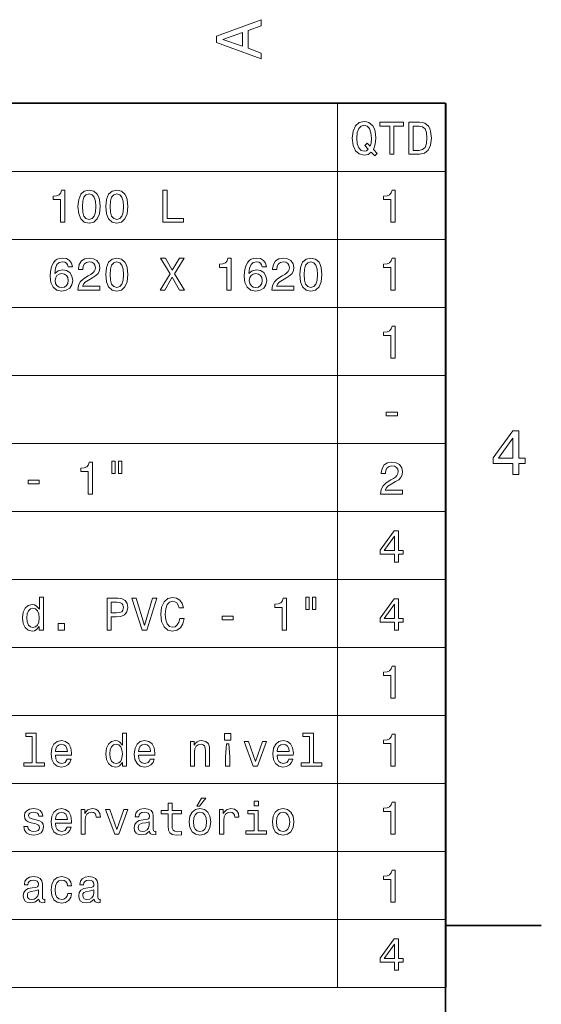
# Model space of a CAD drawing. Extents: x 0 to 420, y 0 to 297.
# Tile 39 of 39: x 377 to 418, y 217 to 294. Entities that reach past the tile are written whole.
import ezdxf

# ---------------------------------------------------------------- set-up
doc = ezdxf.new("R2010")
doc.units = 0

msp = doc.modelspace()

# ---------------------------------------------------------------- linework, layer by layer
at = {"color": 7, "lineweight": 35}
for p, q in [((410, 287), (10, 287)), ((410, 10), (410, 287))]:
    msp.add_line(p, q, dxfattribs=at)
at = {"color": 7, "lineweight": 13}
for p, q in [((338.998383, 286.98587), (410.05603, 286.98587)), ((401.550262, 286.98587), (401.550262, 217.836731)), ((410.05603, 286.98587), (410.05603, 217.836731)), ((338.998383, 281.666718), (410.05603, 281.666718)), ((338.998383, 276.347534), (410.05603, 276.347534)), ((338.998383, 271.028381), (410.05603, 271.028381)), ((338.998383, 265.709229), (410.05603, 265.709229)), ((338.998383, 260.390045), (410.05603, 260.390045)), ((338.998383, 255.070892), (410.05603, 255.070892)), ((338.998383, 249.751724), (410.05603, 249.751724)), ((338.998383, 244.432556), (410.05603, 244.432556)), ((338.998383, 239.113388), (410.05603, 239.113388)), ((338.998383, 233.79422), (410.05603, 233.79422)), ((338.998383, 228.475067), (410.05603, 228.475067)), ((338.998383, 223.155899), (410.05603, 223.155899)), ((338.998383, 217.836731), (410.05603, 217.836731))]:
    msp.add_line(p, q, dxfattribs=at)
at = {"color": 7, "lineweight": 35, "ltscale": 0.1875}
msp.add_line((410, 222.699997), (417.5, 222.699997), dxfattribs=at)
at = {"color": 7, "lineweight": 13}
for points in [[(395.583221, 290.466858), (395.583221, 290.930847), (394.554413, 291.299011), (394.554413, 292.695984), (395.583221, 293.064117), (395.583221, 293.538177), (392.078186, 292.257202), (392.078186, 291.742798)], [(394.125732, 291.460388), (392.582489, 292), (394.125732, 292.539642)], [(404.192902, 283.171753), (404.466675, 282.887177), (404.657623, 283.078094), (404.362213, 283.380676), (404.513519, 283.791351), (404.560364, 284.266846), (404.491913, 284.825195), (404.412659, 285.052155), (404.308197, 285.239471), (404.012787, 285.495239), (403.832672, 285.560059), (403.634552, 285.585297), (403.252716, 285.495239), (402.960938, 285.243073), (402.773621, 284.828796), (402.708771, 284.266846), (402.773621, 283.704895), (402.957336, 283.290619), (403.249115, 283.034851), (403.634552, 282.948395), (403.947968, 283.006042)], [(403.965973, 283.402283), (403.811066, 283.287018), (403.634552, 283.251007), (403.400421, 283.315826), (403.216675, 283.510376), (403.094208, 283.827362), (403.054596, 284.266846), (403.094208, 284.702728), (403.213074, 285.023315), (403.39679, 285.217865), (403.634552, 285.286285), (403.868713, 285.217865), (404.052429, 285.019714), (404.171295, 284.699127), (404.214539, 284.266846), (404.182098, 283.892212), (404.113678, 283.636444), (403.879517, 283.881409), (403.684998, 283.697693)], [(405.637451, 283.016846), (405.968842, 283.016846), (405.968842, 285.214264), (406.725342, 285.214264), (406.725342, 285.516846), (404.87735, 285.516846), (404.87735, 285.214264), (405.637451, 285.214264)], [(407.96814, 285.516846), (407.135986, 285.516846), (407.135986, 283.016846), (407.96814, 283.016846), (408.360779, 283.0961), (408.652557, 283.337463), (408.832672, 283.730103), (408.897522, 284.266846), (408.839874, 284.814392), (408.767853, 285.030548), (408.666992, 285.20343), (408.375183, 285.437592), (408.184265, 285.495239)], [(407.942902, 285.217865), (408.216675, 285.163818), (408.404022, 284.998108), (408.515686, 284.702728), (408.551697, 284.266846), (408.512085, 283.845367), (408.400421, 283.549988), (408.209473, 283.373474), (407.942902, 283.315826), (407.471008, 283.315826), (407.471008, 285.217865)], [(379.88385, 277.697693), (380.21167, 277.697693), (380.21167, 280.215698), (379.966705, 280.215698), (379.901855, 279.995972), (379.772186, 279.848267), (379.574036, 279.76181), (379.300262, 279.733002), (379.300262, 279.477234), (379.88385, 279.477234)], [(381.249115, 278.918884), (381.303162, 278.353302), (381.472473, 277.94986), (381.742645, 277.704895), (382.117279, 277.625641), (382.488312, 277.704895), (382.758484, 277.94986), (382.924194, 278.353302), (382.981842, 278.918884), (382.924194, 279.480835), (382.855743, 279.704163), (382.758484, 279.887909), (382.488312, 280.132843), (382.117279, 280.215698), (381.742645, 280.132843), (381.472473, 279.884277), (381.303162, 279.480835)], [(381.59494, 278.918884), (381.623749, 279.354767), (381.713806, 279.668152), (381.875916, 279.851868), (382.117279, 279.916718), (382.355042, 279.851868), (382.51712, 279.668152), (382.607178, 279.354767), (382.636017, 278.918884), (382.607178, 278.479401), (382.51712, 278.165985), (382.355042, 277.982269), (382.117279, 277.921051), (381.875916, 277.982269), (381.713806, 278.165985), (381.623749, 278.479401)], [(383.417694, 278.918884), (383.471741, 278.353302), (383.641052, 277.94986), (383.911224, 277.704895), (384.285858, 277.625641), (384.656891, 277.704895), (384.927063, 277.94986), (385.092773, 278.353302), (385.150421, 278.918884), (385.092773, 279.480835), (385.024323, 279.704163), (384.927063, 279.887909), (384.656891, 280.132843), (384.285858, 280.215698), (383.911224, 280.132843), (383.641052, 279.884277), (383.471741, 279.480835)], [(383.763519, 278.918884), (383.792358, 279.354767), (383.882416, 279.668152), (384.044495, 279.851868), (384.285858, 279.916718), (384.523621, 279.851868), (384.68573, 279.668152), (384.775787, 279.354767), (384.804596, 278.918884), (384.775787, 278.479401), (384.68573, 278.165985), (384.523621, 277.982269), (384.285858, 277.921051), (384.044495, 277.982269), (383.882416, 278.165985), (383.792358, 278.479401)], [(387.891785, 277.697693), (389.498413, 277.697693), (389.498413, 278.000275), (388.223175, 278.000275), (388.223175, 280.197693), (387.891785, 280.197693)], [(405.738281, 277.697693), (406.066101, 277.697693), (406.066101, 280.215698), (405.821136, 280.215698), (405.756317, 279.995972), (405.626617, 279.848267), (405.428497, 279.76181), (405.154724, 279.733002), (405.154724, 279.477234), (405.738281, 279.477234)], [(380.813232, 274.204865), (380.744812, 274.496674), (380.586304, 274.712799), (380.341339, 274.849701), (380.024353, 274.896515), (379.811798, 274.871307), (379.628082, 274.802856), (379.465973, 274.691193), (379.329102, 274.532684), (379.221008, 274.334564), (379.141785, 274.093201), (379.091339, 273.808624), (379.076935, 273.488007), (379.134583, 272.976501), (379.311096, 272.605469), (379.595673, 272.382111), (379.984711, 272.306458), (380.334137, 272.371307), (380.600708, 272.540619), (380.773621, 272.80719), (380.834869, 273.145813), (380.773621, 273.488007), (380.60791, 273.750977), (380.352142, 273.916687), (380.035156, 273.974335), (379.692932, 273.902283), (379.437164, 273.69696), (379.491211, 274.093201), (379.606476, 274.377777), (379.78299, 274.547089), (380.027954, 274.604736), (380.208069, 274.575928), (380.34494, 274.500275), (380.434998, 274.374176), (380.481842, 274.204865)], [(381.238312, 272.37851), (382.956604, 272.37851), (382.956604, 272.688293), (381.598541, 272.688293), (381.674194, 272.857605), (381.803864, 272.998108), (382.203735, 273.253876), (382.41626, 273.361938), (382.654022, 273.516846), (382.823334, 273.69696), (382.920593, 273.909485), (382.956604, 274.150848), (382.895386, 274.45343), (382.726074, 274.691193), (382.466705, 274.842499), (382.131683, 274.896515), (381.785858, 274.835297), (381.522888, 274.665985), (381.353577, 274.395813), (381.295959, 274.039185), (381.295959, 273.988739), (381.623749, 273.988739), (381.623749, 274.017548), (381.656189, 274.262512), (381.753448, 274.442627), (381.908325, 274.557892), (382.113678, 274.597534), (382.322601, 274.561493), (382.477509, 274.471436), (382.578369, 274.330963), (382.61438, 274.154449), (382.589172, 273.988739), (382.520721, 273.848236), (382.405457, 273.725769), (382.246948, 273.617706), (382.034424, 273.502441), (381.681396, 273.279083), (381.432831, 273.041321), (381.285156, 272.753143), (381.238312, 272.389313)], [(383.417694, 273.599701), (383.471741, 273.034119), (383.641052, 272.630676), (383.911224, 272.385712), (384.285858, 272.306458), (384.656891, 272.385712), (384.927063, 272.630676), (385.092773, 273.034119), (385.150421, 273.599701), (385.092773, 274.161652), (385.024323, 274.384979), (384.927063, 274.568726), (384.656891, 274.81366), (384.285858, 274.896515), (383.911224, 274.81366), (383.641052, 274.565094), (383.471741, 274.161652)], [(383.763519, 273.599701), (383.792358, 274.035583), (383.882416, 274.348969), (384.044495, 274.532684), (384.285858, 274.597534), (384.523621, 274.532684), (384.68573, 274.348969), (384.775787, 274.035583), (384.804596, 273.599701), (384.775787, 273.160217), (384.68573, 272.846802), (384.523621, 272.663086), (384.285858, 272.601868), (384.044495, 272.663086), (383.882416, 272.846802), (383.792358, 273.160217)], [(387.668427, 272.37851), (388.046661, 272.37851), (388.619446, 273.390747), (389.203003, 272.37851), (389.584839, 272.37851), (388.803162, 273.66452), (389.545227, 274.882111), (389.181396, 274.882111), (388.630249, 273.956329), (388.089905, 274.882111), (387.711639, 274.882111), (388.450134, 273.660919)], [(392.895355, 272.37851), (393.223175, 272.37851), (393.223175, 274.896515), (392.97821, 274.896515), (392.913391, 274.676788), (392.783691, 274.529083), (392.585571, 274.442627), (392.311798, 274.413818), (392.311798, 274.158051), (392.895355, 274.158051)], [(395.993347, 274.204865), (395.924896, 274.496674), (395.766418, 274.712799), (395.521454, 274.849701), (395.204437, 274.896515), (394.991913, 274.871307), (394.808197, 274.802856), (394.646088, 274.691193), (394.509216, 274.532684), (394.401123, 274.334564), (394.321869, 274.093201), (394.271454, 273.808624), (394.25705, 273.488007), (394.314667, 272.976501), (394.49118, 272.605469), (394.775757, 272.382111), (395.164825, 272.306458), (395.514252, 272.371307), (395.780823, 272.540619), (395.953735, 272.80719), (396.014954, 273.145813), (395.953735, 273.488007), (395.788025, 273.750977), (395.532257, 273.916687), (395.21524, 273.974335), (394.873047, 273.902283), (394.617279, 273.69696), (394.671295, 274.093201), (394.78656, 274.377777), (394.963074, 274.547089), (395.208038, 274.604736), (395.388153, 274.575928), (395.525055, 274.500275), (395.615112, 274.374176), (395.661926, 274.204865)], [(396.418427, 272.37851), (398.136719, 272.37851), (398.136719, 272.688293), (396.778656, 272.688293), (396.854309, 272.857605), (396.983978, 272.998108), (397.38385, 273.253876), (397.596375, 273.361938), (397.834137, 273.516846), (398.003418, 273.69696), (398.100708, 273.909485), (398.136719, 274.150848), (398.07547, 274.45343), (397.906189, 274.691193), (397.64679, 274.842499), (397.311798, 274.896515), (396.965973, 274.835297), (396.703003, 274.665985), (396.533691, 274.395813), (396.476074, 274.039185), (396.476074, 273.988739), (396.803864, 273.988739), (396.803864, 274.017548), (396.836304, 274.262512), (396.933563, 274.442627), (397.08844, 274.557892), (397.293793, 274.597534), (397.502716, 274.561493), (397.657623, 274.471436), (397.758484, 274.330963), (397.794495, 274.154449), (397.769287, 273.988739), (397.700836, 273.848236), (397.585571, 273.725769), (397.427063, 273.617706), (397.214539, 273.502441), (396.861511, 273.279083), (396.612946, 273.041321), (396.46524, 272.753143), (396.418427, 272.389313)], [(398.597809, 273.599701), (398.651855, 273.034119), (398.821167, 272.630676), (399.091339, 272.385712), (399.465973, 272.306458), (399.837006, 272.385712), (400.107178, 272.630676), (400.272888, 273.034119), (400.330536, 273.599701), (400.272888, 274.161652), (400.204437, 274.384979), (400.107178, 274.568726), (399.837006, 274.81366), (399.465973, 274.896515), (399.091339, 274.81366), (398.821167, 274.565094), (398.651855, 274.161652)], [(398.943634, 273.599701), (398.972443, 274.035583), (399.0625, 274.348969), (399.224609, 274.532684), (399.465973, 274.597534), (399.703735, 274.532684), (399.865814, 274.348969), (399.955872, 274.035583), (399.984711, 273.599701), (399.955872, 273.160217), (399.865814, 272.846802), (399.703735, 272.663086), (399.465973, 272.601868), (399.224609, 272.663086), (399.0625, 272.846802), (398.972443, 273.160217)], [(405.738281, 272.37851), (406.066101, 272.37851), (406.066101, 274.896515), (405.821136, 274.896515), (405.756317, 274.676788), (405.626617, 274.529083), (405.428497, 274.442627), (405.154724, 274.413818), (405.154724, 274.158051), (405.738281, 274.158051)], [(380.485443, 273.142212), (380.445801, 272.915253), (380.34494, 272.74234), (380.182831, 272.627075), (379.98111, 272.591034), (379.768585, 272.627075), (379.606476, 272.738739), (379.502014, 272.911652), (379.469574, 273.138611), (379.505615, 273.361938), (379.606476, 273.53125), (379.772186, 273.639313), (379.995514, 273.678955), (380.190033, 273.639313), (380.34494, 273.534851), (380.445801, 273.36554)], [(395.665527, 273.142212), (395.625916, 272.915253), (395.525055, 272.74234), (395.362946, 272.627075), (395.161224, 272.591034), (394.948669, 272.627075), (394.78656, 272.738739), (394.682098, 272.911652), (394.649689, 273.138611), (394.685699, 273.361938), (394.78656, 273.53125), (394.952271, 273.639313), (395.175629, 273.678955), (395.370148, 273.639313), (395.525055, 273.534851), (395.625916, 273.36554)], [(405.738281, 267.059357), (406.066101, 267.059357), (406.066101, 269.577362), (405.821136, 269.577362), (405.756317, 269.357635), (405.626617, 269.20993), (405.428497, 269.123474), (405.154724, 269.094666), (405.154724, 268.838898), (405.738281, 268.838898)], [(405.367249, 262.565125), (406.239014, 262.565125), (406.239014, 262.849701), (405.367249, 262.849701)], [(415.277374, 257.966766), (415.731262, 257.966766), (415.731262, 258.834198), (416.23056, 258.834198), (416.23056, 259.237671), (415.731262, 259.237671), (415.731262, 261.391113), (415.272339, 261.391113), (413.739197, 259.278015), (413.739197, 258.834198), (415.277374, 258.834198)], [(414.162842, 259.237671), (415.277374, 260.806091), (415.277374, 259.237671)], [(382.052429, 256.421021), (382.380249, 256.421021), (382.380249, 258.939026), (382.135284, 258.939026), (382.070435, 258.719299), (381.940765, 258.571594), (381.742645, 258.485138), (381.468872, 258.456329), (381.468872, 258.200562), (382.052429, 258.200562)], [(383.904022, 259.011078), (383.904022, 258.03125), (384.148987, 258.03125), (384.148987, 259.011078)], [(384.426361, 259.011078), (384.426361, 258.03125), (384.667694, 258.03125), (384.667694, 259.011078)], [(404.924164, 256.421021), (406.642487, 256.421021), (406.642487, 256.730804), (405.284393, 256.730804), (405.360046, 256.900116), (405.489746, 257.040619), (405.889587, 257.296387), (406.102112, 257.404449), (406.339874, 257.559357), (406.509186, 257.739471), (406.606445, 257.951996), (406.642487, 258.193359), (406.581238, 258.495941), (406.411926, 258.733704), (406.152557, 258.88501), (405.817535, 258.939026), (405.47171, 258.877808), (405.20874, 258.708496), (405.039459, 258.438324), (404.981812, 258.081696), (404.981812, 258.03125), (405.309631, 258.03125), (405.309631, 258.060059), (405.342041, 258.305023), (405.439301, 258.485138), (405.594208, 258.600403), (405.79953, 258.640045), (406.008453, 258.604004), (406.163361, 258.513947), (406.264221, 258.373474), (406.300262, 258.19696), (406.275024, 258.03125), (406.206604, 257.890747), (406.091309, 257.76828), (405.932831, 257.660217), (405.720276, 257.544952), (405.367249, 257.321594), (405.118683, 257.083832), (404.971008, 256.795654), (404.924164, 256.431824)], [(377.344208, 257.245941), (378.215973, 257.245941), (378.215973, 257.530518), (377.344208, 257.530518)], [(406.001251, 251.101868), (406.32547, 251.101868), (406.32547, 251.721466), (406.682098, 251.721466), (406.682098, 252.009644), (406.32547, 252.009644), (406.32547, 253.547836), (405.99765, 253.547836), (404.902557, 252.038467), (404.902557, 251.721466), (406.001251, 251.721466)], [(405.205139, 252.009644), (406.001251, 253.129959), (406.001251, 252.009644)], [(378.223175, 246.081696), (378.223175, 245.7827), (378.540192, 245.7827), (378.540192, 248.369156), (378.226776, 248.369156), (378.226776, 247.421753), (377.985443, 247.695526), (377.837738, 247.760361), (377.668427, 247.785583), (377.362244, 247.713531), (377.124481, 247.51181), (376.969574, 247.187592), (376.915558, 246.751724), (376.969574, 246.315842), (377.124481, 245.988037), (377.362244, 245.7827), (377.668427, 245.714249), (377.837738, 245.739471), (377.989044, 245.804306)], [(383.525787, 245.7827), (383.857178, 245.7827), (383.857178, 246.838181), (384.224609, 246.838181), (384.595673, 246.856186), (384.891052, 246.982269), (385.08197, 247.227219), (385.14682, 247.562241), (385.096375, 247.87204), (384.952301, 248.098984), (384.714539, 248.23587), (384.39032, 248.2827), (383.525787, 248.2827)], [(387.081238, 248.286301), (386.454437, 246.157333), (385.809631, 248.286301), (385.467407, 248.286301), (386.274323, 245.7827), (386.634552, 245.7827), (387.423462, 248.286301)], [(389.206604, 246.712097), (389.134552, 246.4095), (389.015686, 246.193359), (388.849976, 246.060074), (388.655457, 246.016846), (388.421295, 246.081696), (388.237579, 246.276215), (388.115112, 246.593216), (388.0755, 247.0327), (388.115112, 247.468582), (388.233978, 247.789185), (388.417694, 247.983704), (388.655457, 248.052155), (388.828369, 248.016129), (388.976074, 247.915268), (389.091339, 247.753159), (389.170593, 247.529816), (389.512817, 247.529816), (389.404724, 247.87204), (389.217407, 248.131409), (388.96167, 248.293503), (388.655457, 248.351151), (388.273621, 248.261093), (387.981812, 248.008926), (387.794495, 247.594666), (387.729675, 247.0327), (387.794495, 246.470734), (387.981812, 246.056473), (388.273621, 245.800705), (388.655457, 245.714249), (388.990479, 245.7827), (389.260651, 245.973618), (389.451569, 246.287018), (389.552429, 246.712097)], [(397.232544, 245.7827), (397.560364, 245.7827), (397.560364, 248.300705), (397.315399, 248.300705), (397.250549, 248.080963), (397.12088, 247.933273), (396.922729, 247.846817), (396.648956, 247.818008), (396.648956, 247.562241), (397.232544, 247.562241)], [(399.084137, 248.372757), (399.084137, 247.392929), (399.329071, 247.392929), (399.329071, 248.372757)], [(399.606445, 248.372757), (399.606445, 247.392929), (399.847809, 247.392929), (399.847809, 248.372757)], [(406.001251, 245.7827), (406.32547, 245.7827), (406.32547, 246.402298), (406.682098, 246.402298), (406.682098, 246.690475), (406.32547, 246.690475), (406.32547, 248.228668), (405.99765, 248.228668), (404.902557, 246.719299), (404.902557, 246.402298), (406.001251, 246.402298)], [(377.722473, 247.500992), (377.931396, 247.450562), (378.089905, 247.310074), (378.183563, 247.075928), (378.219574, 246.751724), (378.183563, 246.423904), (378.089905, 246.189758), (377.931396, 246.04567), (377.722473, 245.99884), (377.524323, 246.04567), (377.373047, 246.189758), (377.272186, 246.427505), (377.239746, 246.751724), (377.272186, 247.072327), (377.373047, 247.306473), (377.524323, 247.450562)], [(384.300262, 247.976501), (384.516418, 247.954895), (384.674927, 247.886444), (384.768555, 247.760361), (384.800995, 247.562241), (384.764954, 247.353302), (384.667694, 247.227219), (384.502014, 247.162384), (384.275055, 247.144379), (383.857178, 247.144379), (383.857178, 247.976501)], [(405.205139, 246.690475), (406.001251, 247.810791), (406.001251, 246.690475)], [(392.524323, 246.60762), (393.396088, 246.60762), (393.396088, 246.892212), (392.524323, 246.892212)], [(379.700134, 245.7827), (380.197235, 245.7827), (380.197235, 246.319443), (379.700134, 246.319443)], [(405.738281, 240.463531), (406.066101, 240.463531), (406.066101, 242.981537), (405.821136, 242.981537), (405.756317, 242.761795), (405.626617, 242.614105), (405.428497, 242.527649), (405.154724, 242.49884), (405.154724, 242.243073), (405.738281, 242.243073)], [(377.664825, 237.464249), (377.664825, 235.410934), (377.012817, 235.410934), (377.012817, 235.144363), (378.630249, 235.144363), (378.630249, 235.410934), (377.981842, 235.410934), (377.981842, 237.73082), (377.167725, 237.73082), (377.167725, 237.464249)], [(384.728943, 235.443359), (384.728943, 235.144363), (385.045959, 235.144363), (385.045959, 237.73082), (384.732544, 237.73082), (384.732544, 236.783417), (384.491211, 237.05719), (384.343506, 237.122025), (384.174194, 237.147247), (383.867981, 237.075195), (383.630249, 236.873474), (383.475342, 236.549255), (383.421326, 236.113388), (383.475342, 235.677505), (383.630249, 235.349701), (383.867981, 235.144363), (384.174194, 235.075912), (384.343506, 235.101135), (384.494812, 235.16597)], [(393.212372, 237.712814), (392.711639, 237.712814), (392.711639, 237.176071), (393.212372, 237.176071)], [(399.350708, 237.464249), (399.350708, 235.410934), (398.698669, 235.410934), (398.698669, 235.144363), (400.316101, 235.144363), (400.316101, 235.410934), (399.667694, 235.410934), (399.667694, 237.73082), (398.853577, 237.73082), (398.853577, 237.464249)], [(405.738281, 235.144363), (406.066101, 235.144363), (406.066101, 237.662369), (405.821136, 237.662369), (405.756317, 237.442627), (405.626617, 237.294937), (405.428497, 237.208481), (405.154724, 237.179672), (405.154724, 236.923904), (405.738281, 236.923904)], [(379.480377, 236.01973), (380.748413, 236.01973), (380.752014, 236.167419), (380.694366, 236.58168), (380.535858, 236.891479), (380.283691, 237.078796), (379.9487, 237.147247), (379.62088, 237.075195), (379.368713, 236.873474), (379.206604, 236.545654), (379.148987, 236.113388), (379.203003, 235.670303), (379.365112, 235.3461), (379.613678, 235.144363), (379.937866, 235.075912), (380.218872, 235.122757), (380.449402, 235.245224), (380.618713, 235.439758), (380.715973, 235.699112), (380.402588, 235.699112), (380.337738, 235.555023), (380.24408, 235.44696), (379.977509, 235.360504), (379.772186, 235.400131), (379.617279, 235.526215), (379.516418, 235.731537), (379.480377, 236.008911)], [(379.480377, 236.286301), (379.52002, 236.534851), (379.617279, 236.718567), (379.764984, 236.830246), (379.959503, 236.869873), (380.150421, 236.830246), (380.298096, 236.718567), (380.388184, 236.534851), (380.420593, 236.286301)], [(384.22821, 236.862656), (384.437164, 236.812225), (384.595673, 236.671738), (384.689331, 236.437592), (384.725342, 236.113388), (384.689331, 235.785568), (384.595673, 235.551422), (384.437164, 235.407333), (384.22821, 235.360504), (384.03009, 235.407333), (383.878815, 235.551422), (383.777954, 235.789169), (383.745514, 236.113388), (383.777954, 236.43399), (383.878815, 236.668137), (384.03009, 236.812225)], [(385.986145, 236.01973), (387.25415, 236.01973), (387.257751, 236.167419), (387.200134, 236.58168), (387.041626, 236.891479), (386.789459, 237.078796), (386.454437, 237.147247), (386.126648, 237.075195), (385.874481, 236.873474), (385.712372, 236.545654), (385.654724, 236.113388), (385.708771, 235.670303), (385.87088, 235.3461), (386.119446, 235.144363), (386.443634, 235.075912), (386.724609, 235.122757), (386.95517, 235.245224), (387.124481, 235.439758), (387.221741, 235.699112), (386.908325, 235.699112), (386.843506, 235.555023), (386.749847, 235.44696), (386.483276, 235.360504), (386.277924, 235.400131), (386.123047, 235.526215), (386.022156, 235.731537), (385.986145, 236.008911)], [(385.986145, 236.286301), (386.025787, 236.534851), (386.123047, 236.718567), (386.270721, 236.830246), (386.465271, 236.869873), (386.656189, 236.830246), (386.803864, 236.718567), (386.893921, 236.534851), (386.926361, 236.286301)], [(390.045959, 235.144363), (390.362946, 235.144363), (390.362946, 236.261078), (390.395386, 236.516846), (390.499847, 236.704163), (390.661926, 236.819443), (390.878082, 236.862656), (391.050995, 236.826645), (391.159058, 236.72937), (391.213104, 236.567276), (391.23111, 236.351135), (391.23111, 235.144363), (391.548096, 235.144363), (391.548096, 236.41597), (391.533691, 236.671738), (391.468872, 236.884277), (391.256317, 237.078796), (390.924896, 237.147247), (390.74118, 237.122025), (390.586304, 237.053589), (390.453003, 236.938309), (390.348541, 236.783417), (390.348541, 237.078796), (390.045959, 237.078796)], [(393.046661, 236.902283), (392.862946, 236.902283), (392.78009, 235.875626), (392.78009, 235.144363), (393.133118, 235.144363), (393.133118, 235.875626)], [(394.963074, 235.144363), (395.298096, 235.144363), (396.00415, 237.078796), (395.676331, 237.078796), (395.132385, 235.518997), (394.577637, 237.078796), (394.246216, 237.078796)], [(396.829071, 236.01973), (398.097107, 236.01973), (398.100708, 236.167419), (398.04306, 236.58168), (397.884552, 236.891479), (397.632385, 237.078796), (397.297394, 237.147247), (396.969574, 237.075195), (396.717407, 236.873474), (396.555298, 236.545654), (396.497681, 236.113388), (396.551697, 235.670303), (396.713806, 235.3461), (396.962372, 235.144363), (397.28656, 235.075912), (397.567566, 235.122757), (397.798096, 235.245224), (397.967407, 235.439758), (398.064667, 235.699112), (397.751282, 235.699112), (397.686432, 235.555023), (397.592773, 235.44696), (397.326202, 235.360504), (397.12088, 235.400131), (396.965973, 235.526215), (396.865112, 235.731537), (396.829071, 236.008911)], [(396.829071, 236.286301), (396.868713, 236.534851), (396.965973, 236.718567), (397.113678, 236.830246), (397.308197, 236.869873), (397.499115, 236.830246), (397.64679, 236.718567), (397.736877, 236.534851), (397.769287, 236.286301)], [(390.54306, 232.022598), (390.755615, 232.022598), (391.256317, 232.634995), (390.90329, 232.634995)], [(377.981842, 230.952713), (377.675629, 231.024765), (377.4487, 231.10762), (377.373047, 231.276932), (377.394653, 231.395798), (377.470306, 231.482254), (377.592773, 231.536285), (377.769287, 231.557907), (377.938599, 231.536285), (378.071899, 231.471451), (378.158356, 231.374191), (378.194366, 231.244507), (378.50415, 231.244507), (378.50415, 231.251709), (378.450134, 231.485855), (378.302429, 231.669571), (378.071899, 231.784851), (377.769287, 231.828079), (377.463104, 231.784851), (377.239746, 231.66597), (377.099274, 231.489456), (377.05603, 231.266113), (377.08847, 231.049973), (377.189331, 230.898682), (377.355042, 230.790619), (377.596375, 230.714966), (377.949402, 230.62851), (378.165558, 230.538452), (378.223175, 230.4664), (378.244812, 230.358337), (378.212372, 230.225052), (378.125916, 230.124191), (377.985443, 230.059341), (377.798096, 230.037735), (377.599976, 230.059341), (377.455902, 230.134995), (377.358643, 230.257477), (377.319, 230.426773), (377.012817, 230.426773), (377.063232, 230.138596), (377.210938, 229.929657), (377.445099, 229.803589), (377.769287, 229.756744), (378.10791, 229.803589), (378.356476, 229.929657), (378.507751, 230.131393), (378.561798, 230.394363), (378.522186, 230.621307), (378.410492, 230.776199), (378.226776, 230.877075)], [(379.480377, 230.700562), (380.748413, 230.700562), (380.752014, 230.848251), (380.694366, 231.262512), (380.535858, 231.572311), (380.283691, 231.759628), (379.9487, 231.828079), (379.62088, 231.756027), (379.368713, 231.554306), (379.206604, 231.226486), (379.148987, 230.79422), (379.203003, 230.351135), (379.365112, 230.026932), (379.613678, 229.825195), (379.937866, 229.756744), (380.218872, 229.803589), (380.449402, 229.926056), (380.618713, 230.12059), (380.715973, 230.379944), (380.402588, 230.379944), (380.337738, 230.235855), (380.24408, 230.127792), (379.977509, 230.041336), (379.772186, 230.080963), (379.617279, 230.207047), (379.516418, 230.412369), (379.480377, 230.689743)], [(381.490479, 229.825195), (381.807465, 229.825195), (381.807465, 230.931107), (381.839905, 231.197678), (381.937164, 231.388596), (382.095673, 231.503876), (382.308197, 231.543488), (382.466705, 231.51828), (382.585571, 231.446228), (382.657623, 231.323761), (382.682831, 231.158051), (383.003448, 231.158051), (382.960205, 231.449829), (382.841339, 231.658768), (382.643219, 231.784851), (382.373047, 231.828079), (382.189331, 231.799255), (382.030823, 231.727219), (381.89032, 231.604736), (381.778656, 231.439026), (381.778656, 231.759628), (381.490479, 231.759628)], [(386.85791, 230.077362), (386.85791, 230.066544), (386.875916, 229.944077), (386.929962, 229.85762), (387.156891, 229.789169), (387.333405, 229.817993), (387.333405, 230.062943), (387.257751, 230.052139), (387.156891, 230.098969), (387.138885, 230.243057), (387.138885, 231.244507), (387.095673, 231.500275), (386.969574, 231.680389), (386.749847, 231.788452), (386.440033, 231.828079), (386.137451, 231.784851), (385.914093, 231.662369), (385.773621, 231.471451), (385.726776, 231.219284), (385.726776, 231.197678), (386.011353, 231.197678), (386.036591, 231.348969), (386.115845, 231.457047), (386.245514, 231.521881), (386.42923, 231.547104), (386.605743, 231.529083), (386.731812, 231.475052), (386.807465, 231.381393), (386.832703, 231.251709), (386.818298, 231.100418), (386.760651, 231.024765), (386.616547, 230.988739), (386.346375, 230.959915), (386.036591, 230.895081), (385.816833, 230.7798), (385.687164, 230.599686), (385.647522, 230.333115), (385.683563, 230.095367), (385.795227, 229.918854), (385.975342, 229.80719), (386.223907, 229.767563), (386.558899, 229.843201)], [(388.302429, 231.424622), (388.302429, 230.455597), (388.324036, 230.142197), (388.424896, 229.926056), (388.626648, 229.799973), (388.968872, 229.756744), (389.343506, 229.774765), (389.343506, 230.048538), (389.069733, 230.026932), (388.821167, 230.05574), (388.687866, 230.145798), (388.630249, 230.297104), (388.619446, 230.509628), (388.619446, 231.424622), (389.343506, 231.424622), (389.343506, 231.694794), (388.619446, 231.694794), (388.619446, 232.260361), (388.302429, 232.260361), (388.302429, 231.694794), (387.754883, 231.694794), (387.754883, 231.424622)], [(389.952271, 230.790619), (390.009918, 230.351135), (390.175629, 230.026932), (390.438599, 229.825195), (390.791626, 229.756744), (391.141052, 229.825195), (391.404022, 230.023315), (391.569733, 230.347534), (391.630951, 230.790619), (391.569733, 231.230087), (391.404022, 231.557907), (391.141052, 231.756027), (390.791626, 231.828079), (390.438599, 231.756027), (390.175629, 231.554306), (390.009918, 231.230087)], [(392.333405, 229.825195), (392.650421, 229.825195), (392.650421, 230.931107), (392.682831, 231.197678), (392.78009, 231.388596), (392.938599, 231.503876), (393.151123, 231.543488), (393.309631, 231.51828), (393.428497, 231.446228), (393.500549, 231.323761), (393.525757, 231.158051), (393.846375, 231.158051), (393.803162, 231.449829), (393.684265, 231.658768), (393.486145, 231.784851), (393.215973, 231.828079), (393.032257, 231.799255), (392.873749, 231.727219), (392.733276, 231.604736), (392.621582, 231.439026), (392.621582, 231.759628), (392.333405, 231.759628)], [(395.362946, 232.411652), (395.027924, 232.411652), (395.027924, 232.051422), (395.362946, 232.051422)], [(396.458038, 230.790619), (396.515686, 230.351135), (396.681396, 230.026932), (396.944366, 229.825195), (397.297394, 229.756744), (397.64679, 229.825195), (397.90979, 230.023315), (398.07547, 230.347534), (398.136719, 230.790619), (398.07547, 231.230087), (397.90979, 231.557907), (397.64679, 231.756027), (397.297394, 231.828079), (396.944366, 231.756027), (396.681396, 231.554306), (396.515686, 231.230087)], [(405.738281, 229.825195), (406.066101, 229.825195), (406.066101, 232.343201), (405.821136, 232.343201), (405.756317, 232.123459), (405.626617, 231.975769), (405.428497, 231.889313), (405.154724, 231.860504), (405.154724, 231.604736), (405.738281, 231.604736)], [(379.480377, 230.967133), (379.52002, 231.215683), (379.617279, 231.399399), (379.764984, 231.511078), (379.959503, 231.550705), (380.150421, 231.511078), (380.298096, 231.399399), (380.388184, 231.215683), (380.420593, 230.967133)], [(384.120148, 229.825195), (384.45517, 229.825195), (385.161224, 231.759628), (384.833405, 231.759628), (384.289459, 230.199829), (383.734711, 231.759628), (383.40329, 231.759628)], [(390.276489, 230.79422), (390.308899, 231.118423), (390.40979, 231.35257), (390.571869, 231.496658), (390.791626, 231.547104), (391.007751, 231.496658), (391.169861, 231.356171), (391.270721, 231.118423), (391.306763, 230.79422), (391.270721, 230.4664), (391.169861, 230.228653), (391.007751, 230.084564), (390.791626, 230.037735), (390.571869, 230.084564), (390.40979, 230.228653), (390.308899, 230.4664)], [(395.352142, 230.091766), (395.352142, 231.694794), (394.538025, 231.694794), (394.538025, 231.424622), (395.035126, 231.424622), (395.035126, 230.091766), (394.386719, 230.091766), (394.386719, 229.825195), (396.007751, 229.825195), (396.007751, 230.091766)], [(396.782257, 230.79422), (396.814667, 231.118423), (396.915527, 231.35257), (397.077637, 231.496658), (397.297394, 231.547104), (397.513519, 231.496658), (397.675629, 231.356171), (397.776489, 231.118423), (397.8125, 230.79422), (397.776489, 230.4664), (397.675629, 230.228653), (397.513519, 230.084564), (397.297394, 230.037735), (397.077637, 230.084564), (396.915527, 230.228653), (396.814667, 230.4664)], [(386.821899, 230.502426), (386.778656, 230.315109), (386.663391, 230.171021), (386.490479, 230.077362), (386.277924, 230.044937), (386.141052, 230.062943), (386.043793, 230.12059), (385.982544, 230.221451), (385.964539, 230.361938), (385.978943, 230.488022), (386.036591, 230.578079), (386.26712, 230.67894), (386.558899, 230.722168), (386.821899, 230.808624)], [(378.183563, 224.758209), (378.183563, 224.747391), (378.201569, 224.624924), (378.255615, 224.538467), (378.482544, 224.470016), (378.659058, 224.49884), (378.659058, 224.74379), (378.583405, 224.732986), (378.482544, 224.779816), (378.464539, 224.923904), (378.464539, 225.925354), (378.421326, 226.181122), (378.295227, 226.361237), (378.0755, 226.469299), (377.765686, 226.508926), (377.463104, 226.465698), (377.239746, 226.343216), (377.099274, 226.152298), (377.052429, 225.900131), (377.052429, 225.878525), (377.337006, 225.878525), (377.362244, 226.029816), (377.441498, 226.137894), (377.571167, 226.202728), (377.754883, 226.227951), (377.931396, 226.20993), (378.057465, 226.155899), (378.133118, 226.062241), (378.158356, 225.932556), (378.143921, 225.781265), (378.086304, 225.705612), (377.9422, 225.669586), (377.672028, 225.640762), (377.362244, 225.575928), (377.142487, 225.460648), (377.012817, 225.280533), (376.973175, 225.013962), (377.009216, 224.776215), (377.12088, 224.599701), (377.300995, 224.488037), (377.549561, 224.44841), (377.884583, 224.524048)], [(380.434998, 225.799271), (380.748413, 225.799271), (380.683563, 226.087448), (380.528656, 226.314407), (380.287292, 226.454895), (379.973907, 226.508926), (379.628082, 226.436874), (379.365112, 226.235153), (379.199402, 225.907333), (379.141785, 225.467865), (379.195801, 225.031982), (379.35791, 224.707779), (379.613678, 224.506042), (379.963104, 224.437592), (380.272888, 224.491638), (380.514252, 224.642929), (380.679962, 224.880676), (380.752014, 225.197678), (380.449402, 225.197678), (380.395386, 224.995956), (380.294495, 224.844666), (380.150421, 224.750992), (379.973907, 224.722183), (379.75415, 224.769012), (379.595673, 224.913101), (379.498413, 225.147247), (379.465973, 225.478668), (379.498413, 225.802872), (379.599274, 226.037018), (379.761353, 226.181122), (379.973907, 226.231552), (380.161224, 226.199127), (380.301727, 226.116272), (380.395386, 225.979385)], [(382.520721, 224.758209), (382.520721, 224.747391), (382.538757, 224.624924), (382.592773, 224.538467), (382.819733, 224.470016), (382.996246, 224.49884), (382.996246, 224.74379), (382.920593, 224.732986), (382.819733, 224.779816), (382.801697, 224.923904), (382.801697, 225.925354), (382.758484, 226.181122), (382.632416, 226.361237), (382.412659, 226.469299), (382.102875, 226.508926), (381.800262, 226.465698), (381.576935, 226.343216), (381.436432, 226.152298), (381.389618, 225.900131), (381.389618, 225.878525), (381.674194, 225.878525), (381.699402, 226.029816), (381.778656, 226.137894), (381.908325, 226.202728), (382.092072, 226.227951), (382.268585, 226.20993), (382.394653, 226.155899), (382.470306, 226.062241), (382.495514, 225.932556), (382.48111, 225.781265), (382.423462, 225.705612), (382.279388, 225.669586), (382.009216, 225.640762), (381.699402, 225.575928), (381.479675, 225.460648), (381.349976, 225.280533), (381.310364, 225.013962), (381.346375, 224.776215), (381.458069, 224.599701), (381.638184, 224.488037), (381.886719, 224.44841), (382.221741, 224.524048)], [(405.738281, 224.506042), (406.066101, 224.506042), (406.066101, 227.024048), (405.821136, 227.024048), (405.756317, 226.804306), (405.626617, 226.656616), (405.428497, 226.57016), (405.154724, 226.541351), (405.154724, 226.285583), (405.738281, 226.285583)], [(378.147522, 225.183273), (378.104309, 224.995956), (377.989044, 224.851868), (377.816132, 224.758209), (377.603577, 224.725784), (377.466705, 224.74379), (377.369446, 224.801437), (377.308197, 224.902298), (377.290192, 225.042786), (377.304596, 225.168869), (377.362244, 225.258926), (377.592773, 225.359787), (377.884583, 225.403015), (378.147522, 225.489471)], [(382.484711, 225.183273), (382.441467, 224.995956), (382.326202, 224.851868), (382.15329, 224.758209), (381.940765, 224.725784), (381.803864, 224.74379), (381.706604, 224.801437), (381.645386, 224.902298), (381.62735, 225.042786), (381.641785, 225.168869), (381.699402, 225.258926), (381.929962, 225.359787), (382.221741, 225.403015), (382.484711, 225.489471)], [(406.001251, 219.186874), (406.32547, 219.186874), (406.32547, 219.806473), (406.682098, 219.806473), (406.682098, 220.09465), (406.32547, 220.09465), (406.32547, 221.632843), (405.99765, 221.632843), (404.902557, 220.123474), (404.902557, 219.806473), (406.001251, 219.806473)], [(405.205139, 220.09465), (406.001251, 221.214966), (406.001251, 220.09465)]]:
    msp.add_lwpolyline(points, close=True, dxfattribs=at)

doc.saveas('drawing.dxf')
